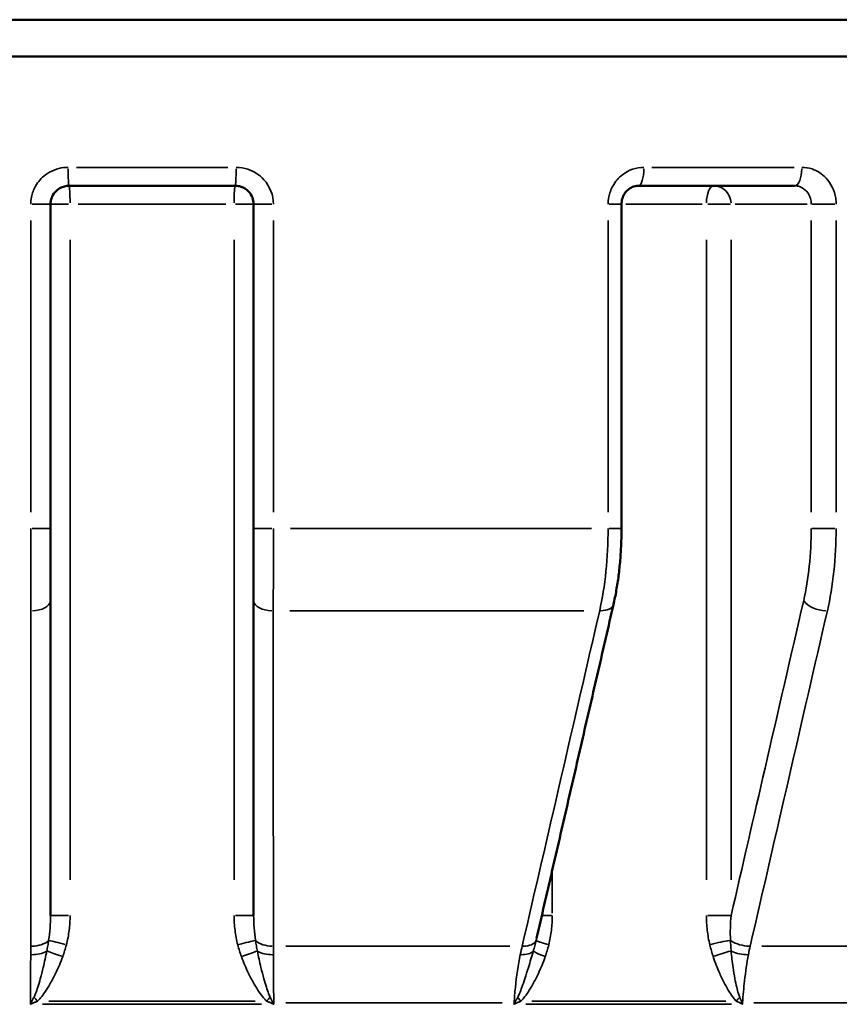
# Model space of a CAD drawing. Header units: millimetres. Extents: x 0 to 896, y -36 to 690.
# Tile 36 of 49: x 593 to 615, y 258 to 285. Entities that reach past the tile are written whole.
import ezdxf

# ---------------------------------------------------------------- set-up
doc = ezdxf.new("R2010")
doc.units = ezdxf.units.MM
doc.layers.add('Visible (ANSI)', color=7, linetype='Continuous', lineweight=50)
doc.layers.add('Visible Narrow (ANSI)', color=7, linetype='Continuous', lineweight=35)

msp = doc.modelspace()

# ---------------------------------------------------------------- linework, layer by layer
at = {"layer": 'Visible (ANSI)'}
for p, q in [((550.964, 284.627), (641.964, 284.627)), ((551.214, 283.627), (641.714, 283.627)), ((598.714, 280.127), (594.214, 280.127)), ((613.864, 280.127), (609.635, 280.127)), ((593.714, 270.845), (593.714, 279.627)), ((599.214, 279.627), (599.214, 270.845)), ((609.175, 270.845), (609.175, 279.627)), ((593.714, 268.895), (593.714, 270.845)), ((599.214, 270.845), (599.214, 268.895)), ((593.714, 260.357), (593.714, 268.895)), ((599.214, 268.895), (599.214, 260.357))]:
    msp.add_line(p, q, dxfattribs=at)
for points, knots in [([(593.714, 279.627), (593.714, 279.66), (593.717, 279.693), (593.734, 279.777), (593.752, 279.826), (593.811, 279.932), (593.857, 279.984), (593.982, 280.079), (594.066, 280.113), (594.174, 280.126), (594.194, 280.127), (594.214, 280.127)], [0, 0, 0, 0, 0.0196777, 0.0196777, 0.0511619, 0.0511619, 0.0920915, 0.0920915, 0.1452999, 0.1452999, 0.1572162, 0.1572162, 0.1572162, 0.1572162]), ([(598.714, 280.127), (598.768, 280.127), (598.822, 280.119), (598.955, 280.074), (599.029, 280.025), (599.168, 279.87), (599.214, 279.749), (599.214, 279.627)], [0, 0, 0, 0, 0.0324559, 0.0324559, 0.0843852, 0.0843852, 0.1572173, 0.1572173, 0.1572173, 0.1572173]), ([(609.175, 279.627), (609.175, 279.678), (609.182, 279.728), (609.21, 279.824), (609.23, 279.87), (609.284, 279.953), (609.317, 279.991), (609.391, 280.054), (609.434, 280.079), (609.521, 280.114), (609.567, 280.124), (609.62, 280.127), (609.628, 280.127), (609.635, 280.127)], [0, 0, 0, 0, 0.0290941, 0.0290941, 0.0585198, 0.0585198, 0.0889654, 0.0889654, 0.1204086, 0.1204086, 0.1518518, 0.1518518, 0.157216, 0.157216, 0.157216, 0.157216]), ([(608.958, 268.783), (608.987, 268.906), (609.012, 269.034), (609.058, 269.295), (609.079, 269.43), (609.113, 269.703), (609.128, 269.843), (609.151, 270.125), (609.16, 270.268), (609.172, 270.556), (609.175, 270.701), (609.175, 270.845)], [0, 0, 0, 0, 0.0413955, 0.0413955, 0.082791, 0.082791, 0.1241865, 0.1241865, 0.165582, 0.165582, 0.2069775, 0.2069775, 0.2069775, 0.2069775]), ([(606.876, 259.743), (607.015, 260.345), (607.154, 260.948), (607.432, 262.153), (607.57, 262.756), (607.848, 263.961), (607.987, 264.564), (608.264, 265.769), (608.403, 266.372), (608.681, 267.577), (608.82, 268.18), (608.958, 268.783)], [0.005647, 0.005647, 0.005647, 0.005647, 0.22361, 0.22361, 0.441573, 0.441573, 0.659535, 0.659535, 0.877498, 0.877498, 1.095461, 1.095461, 1.095461, 1.095461])]:
    msp.add_open_spline(points, degree=3, knots=knots, dxfattribs=at)
at = {"layer": 'Visible Narrow (ANSI)'}
for p, q in [((594.416, 280.627), (598.512, 280.627)), ((610, 280.627), (613.849, 280.627)), ((593.218, 279.627), (593.712, 279.627)), ((594.202, 279.627), (593.715, 279.627)), ((598.463, 279.627), (594.465, 279.627)), ((599.212, 279.627), (598.725, 279.627)), ((599.215, 279.627), (599.709, 279.627)), ((608.842, 279.627), (609.174, 279.627)), ((611.361, 279.627), (609.291, 279.627)), ((612.127, 279.627), (611.513, 279.627)), ((612.251, 279.627), (614.204, 279.627)), ((614.329, 279.627), (614.949, 279.627)), ((593.177, 279.188), (593.177, 271.285)), ((599.75, 271.285), (599.75, 279.188)), ((608.811, 279.188), (608.811, 271.285)), ((614.313, 279.188), (614.313, 271.285)), ((614.987, 271.285), (614.987, 279.188)), ((594.243, 261.321), (594.243, 278.664)), ((598.684, 278.664), (598.684, 261.321)), ((611.475, 278.664), (611.475, 261.321)), ((612.143, 261.321), (612.143, 278.664)), ((593.712, 270.845), (593.218, 270.845)), ((599.709, 270.845), (599.215, 270.845)), ((600.21, 270.845), (608.367, 270.845)), ((609.174, 270.845), (608.842, 270.845)), ((614.949, 270.845), (614.329, 270.845)), ((608.151, 268.616), (600.192, 268.616)), ((607.301, 260.419), (607.301, 261.526)), ((593.715, 260.357), (594.202, 260.357)), ((598.725, 260.357), (599.212, 260.357)), ((607.028, 260.357), (607.284, 260.357)), ((611.513, 260.357), (612.127, 260.357)), ((600.09, 259.53), (606.155, 259.53)), ((612.971, 259.53), (618.304, 259.53)), ((593.171, 257.992), (593.171, 257.953)), ((599.258, 258.038), (593.669, 258.038)), ((599.757, 257.953), (599.757, 257.992)), ((605.947, 257.994), (600.086, 257.994)), ((606.267, 257.992), (606.264, 257.953)), ((612.001, 258.038), (606.749, 258.038)), ((612.453, 257.953), (612.455, 257.992)), ((617.909, 257.994), (612.755, 257.994)), ((593.499, 257.951), (599.428, 257.951)), ((606.582, 257.951), (612.153, 257.951))]:
    msp.add_line(p, q, dxfattribs=at)
for centre, major_axis, ratio, start_param, end_param in [((594.214, 280.627), (0, -0.5), 0.050279, 4.790929, 6.204645), ((598.714, 280.627), (0, -0.5), 0.050279, 0.07854, 1.492257), ((609.635, 280.627), (0, -0.5), 0.29434, 0.07854, 1.492257), ((613.864, 280.627), (0, -0.5), 0.388835, 0.07854, 1.492257), ((594.214, 279.627), (0, 0.5), 0.058665, 4.790929, 6.204645), ((598.714, 279.627), (0, 0.5), 0.058665, 0.07854, 1.492257), ((611.673, 279.627), (0, 0.5), 0.396558, 0.07854, 1.492257), ((611.673, 279.627), (0, 0.5), 0.939693, 4.790929, 6.204645), ((593.214, 268.895), (0.5, 0), 0.558402, 4.732838, 6.201588), ((599.714, 268.895), (-0.5, 0), 0.558402, 0.081597, 1.550347), ((608.471, 268.895), (0.487, -0.112), 0.524726, 5.12562, 6.222261), ((614.579, 268.895), (0.487, -0.112), 0.524726, 3.636645, 5.105395), ((593.214, 259.808), (0.5, 0), 0.558765, 4.700807, 5.769689), ((594.112, 259.563), (-0.483, 0.129), 0.015795, 4.715993, 5.847911), ((598.815, 259.563), (0.483, 0.129), 0.015795, 0.435275, 1.567192), ((599.714, 259.808), (0.5, 0), 0.558765, 3.655089, 4.723971), ((606.378, 259.808), (0.487, -0.112), 0.525067, 5.11437, 6.183252), ((607.347, 259.563), (-0.484, 0.124), 0.073109, 0.097485, 1.229403), ((611.766, 259.563), (-0.486, -0.119), 0.102794, 3.915583, 5.0475), ((612.486, 259.808), (0.487, -0.112), 0.525067, 4.068653, 5.137535), ((593.214, 259.546), (0.5, 0), 0.500386, 4.687927, 5.586724), ((594.012, 259.244), (-0.47, 0.17), 0.021825, 4.706357, 5.680239), ((598.916, 259.244), (-0.47, -0.17), 0.021825, 3.744539, 4.718421), ((599.714, 259.546), (0.5, 0), 0.500386, 3.838053, 4.736851), ((606.322, 259.546), (0.491, -0.097), 0.470209, 5.085882, 5.98468), ((607.251, 259.244), (-0.472, 0.165), 0.09602, 0.274007, 1.247889), ((611.858, 259.244), (-0.474, -0.158), 0.137038, 4.075137, 5.04902), ((612.43, 259.546), (0.491, -0.097), 0.470209, 4.236009, 5.134806), ((593.214, 258.081), (0.5, 0), 0.174178, 4.628796, 4.668069), ((593.172, 257.907), (-0.35, 0.357), 0.152534, 4.749482, 4.80436), ((593.319, 258.038), (-0.33, 0.376), 0.061682, 4.672391, 4.927422), ((599.609, 258.038), (-0.33, -0.376), 0.061682, 4.497356, 4.752387), ((599.756, 257.907), (-0.35, -0.357), 0.152534, 4.620418, 4.675296), ((599.714, 258.081), (0.5, 0), 0.174178, 4.756709, 4.795982), ((606.139, 258.081), (0.499, -0.03), 0.163674, 4.982842, 5.022115), ((606.436, 257.907), (-0.347, 0.36), 0.098194, 1.236011, 1.290889), ((606.582, 258.038), (-0.336, 0.37), 0.198432, 1.123287, 1.378318), ((612.493, 258.038), (-0.347, -0.36), 0.314356, 4.737524, 4.992555), ((612.624, 257.907), (-0.375, -0.331), 0.384864, 4.882655, 4.937533), ((612.247, 258.081), (0.499, -0.03), 0.163674, 5.110755, 5.150028)]:
    msp.add_ellipse(centre, major_axis=major_axis, ratio=ratio, start_param=start_param, end_param=end_param, dxfattribs=at)
for points, knots in [([(594.189, 280.627), (594.148, 280.627), (594.108, 280.625), (593.891, 280.599), (593.719, 280.531), (593.467, 280.341), (593.374, 280.236), (593.255, 280.025), (593.218, 279.926), (593.184, 279.759), (593.177, 279.693), (593.177, 279.627)], [-0.1572162, -0.1572162, -0.1572162, -0.1572162, -0.1452999, -0.1452999, -0.0920915, -0.0920915, -0.0511619, -0.0511619, -0.0196777, -0.0196777, 0, 0, 0, 0]), ([(599.75, 279.627), (599.75, 279.87), (599.657, 280.112), (599.377, 280.422), (599.227, 280.52), (598.957, 280.61), (598.848, 280.627), (598.739, 280.627)], [-0.1572173, -0.1572173, -0.1572173, -0.1572173, -0.0843852, -0.0843852, -0.0324559, -0.0324559, 0, 0, 0, 0]), ([(609.783, 280.627), (609.575, 280.627), (609.368, 280.556), (609.095, 280.346), (609.004, 280.24), (608.887, 280.029), (608.851, 279.928), (608.818, 279.76), (608.811, 279.694), (608.811, 279.627)], [-0.157216, -0.157216, -0.157216, -0.157216, -0.0928996, -0.0928996, -0.0516109, -0.0516109, -0.0198504, -0.0198504, 0, 0, 0, 0]), ([(614.987, 279.627), (614.987, 279.682), (614.983, 279.737), (614.943, 279.997), (614.85, 280.191), (614.608, 280.451), (614.476, 280.535), (614.245, 280.612), (614.152, 280.627), (614.059, 280.627)], [-0.1572181, -0.1572181, -0.1572181, -0.1572181, -0.1407205, -0.1407205, -0.0781781, -0.0781781, -0.0300685, -0.0300685, 0, 0, 0, 0]), ([(613.864, 280.127), (613.909, 280.127), (613.955, 280.12), (614.067, 280.081), (614.13, 280.039), (614.247, 279.909), (614.292, 279.812), (614.311, 279.682), (614.313, 279.655), (614.313, 279.627)], [0, 0, 0, 0, 0.0300685, 0.0300685, 0.0781781, 0.0781781, 0.1407205, 0.1407205, 0.1572181, 0.1572181, 0.1572181, 0.1572181]), ([(593.177, 270.845), (593.177, 270.451), (593.178, 270.057), (593.18, 269.303), (593.181, 268.943), (593.183, 268.616)], [-0.2069775, -0.2069775, -0.2069775, -0.2069775, -0.1034888, -0.1034888, 0, 0, 0, 0]), ([(599.744, 268.616), (599.746, 268.943), (599.748, 269.302), (599.75, 270.056), (599.75, 270.451), (599.75, 270.845)], [-0.2069775, -0.2069775, -0.2069775, -0.2069775, -0.103605, -0.103605, 0, 0, 0, 0]), ([(608.811, 270.845), (608.811, 270.451), (608.792, 270.057), (608.715, 269.303), (608.657, 268.943), (608.584, 268.616)], [-0.2069775, -0.2069775, -0.2069775, -0.2069775, -0.1034888, -0.1034888, 0, 0, 0, 0]), ([(614.313, 270.845), (614.313, 270.5), (614.295, 270.155), (614.226, 269.496), (614.175, 269.181), (614.109, 268.895)], [0, 0, 0, 0, 0.1035134, 0.1035134, 0.2069775, 0.2069775, 0.2069775, 0.2069775]), ([(614.749, 268.616), (614.826, 268.943), (614.886, 269.303), (614.967, 270.057), (614.987, 270.451), (614.987, 270.845)], [-0.2069775, -0.2069775, -0.2069775, -0.2069775, -0.1035134, -0.1035134, 0, 0, 0, 0]), ([(614.109, 268.895), (613.76, 267.38), (613.412, 265.866), (612.756, 263.02), (612.45, 261.689), (612.143, 260.357)], [0, 0, 0, 0, 0.54773, 0.54773, 1.029261, 1.029261, 1.029261, 1.029261]), ([(593.183, 268.616), (593.182, 267.101), (593.182, 265.587), (593.18, 262.558), (593.179, 261.044), (593.178, 259.53)], [-1.095461, -1.095461, -1.095461, -1.095461, -0.54773, -0.54773, 0, 0, 0, 0]), ([(599.749, 259.53), (599.748, 261.044), (599.747, 262.558), (599.746, 265.587), (599.745, 267.101), (599.744, 268.616)], [-1.095461, -1.095461, -1.095461, -1.095461, -0.54773, -0.54773, 0, 0, 0, 0]), ([(608.584, 268.616), (608.235, 267.101), (607.885, 265.587), (607.186, 262.558), (606.836, 261.044), (606.486, 259.53)], [-1.095461, -1.095461, -1.095461, -1.095461, -0.54773, -0.54773, 0, 0, 0, 0]), ([(612.661, 259.53), (613.009, 261.044), (613.357, 262.558), (614.053, 265.587), (614.401, 267.101), (614.749, 268.616)], [-1.095461, -1.095461, -1.095461, -1.095461, -0.54773, -0.54773, 0, 0, 0, 0]), ([(593.714, 260.357), (593.714, 260.244), (593.71, 260.131), (593.693, 259.907), (593.68, 259.795), (593.663, 259.686)], [-0.08028521, -0.08028521, -0.08028521, -0.08028521, -0.0401426, -0.0401426, 0, 0, 0, 0]), ([(594.143, 259.563), (594.177, 259.693), (594.202, 259.824), (594.235, 260.09), (594.243, 260.224), (594.243, 260.357)], [0, 0, 0, 0, 0.0401426, 0.0401426, 0.08028521, 0.08028521, 0.08028521, 0.08028521]), ([(598.684, 260.357), (598.684, 260.224), (598.693, 260.09), (598.726, 259.824), (598.75, 259.693), (598.784, 259.563)], [-0.08028521, -0.08028521, -0.08028521, -0.08028521, -0.0401426, -0.0401426, 0, 0, 0, 0]), ([(599.264, 259.686), (599.247, 259.795), (599.235, 259.907), (599.218, 260.131), (599.214, 260.244), (599.214, 260.357)], [0, 0, 0, 0, 0.0401426, 0.0401426, 0.08028521, 0.08028521, 0.08028521, 0.08028521]), ([(607.205, 259.563), (607.238, 259.693), (607.262, 259.824), (607.293, 260.09), (607.301, 260.224), (607.301, 260.357)], [0, 0, 0, 0, 0.0401426, 0.0401426, 0.08028521, 0.08028521, 0.08028521, 0.08028521]), ([(611.475, 260.357), (611.475, 260.224), (611.482, 260.09), (611.513, 259.824), (611.535, 259.693), (611.567, 259.563)], [-0.08028521, -0.08028521, -0.08028521, -0.08028521, -0.0401426, -0.0401426, 0, 0, 0, 0]), ([(612.126, 259.686), (612.121, 259.795), (612.12, 259.907), (612.125, 260.131), (612.132, 260.244), (612.143, 260.357)], [0, 0, 0, 0, 0.0401426, 0.0401426, 0.08028521, 0.08028521, 0.08028521, 0.08028521]), ([(593.663, 259.686), (593.656, 259.637), (593.648, 259.587), (593.631, 259.49), (593.622, 259.443), (593.613, 259.395)], [-0.03345504, -0.03345504, -0.03345504, -0.03345504, -0.01627289, -0.01627289, 0, 0, 0, 0]), ([(594.044, 259.244), (594.062, 259.295), (594.079, 259.347), (594.113, 259.453), (594.129, 259.508), (594.143, 259.563)], [0, 0, 0, 0, 0.01627289, 0.01627289, 0.03345504, 0.03345504, 0.03345504, 0.03345504]), ([(598.784, 259.563), (598.799, 259.508), (598.815, 259.453), (598.848, 259.347), (598.865, 259.295), (598.884, 259.244)], [-0.03345504, -0.03345504, -0.03345504, -0.03345504, -0.01627289, -0.01627289, 0, 0, 0, 0]), ([(599.315, 259.395), (599.305, 259.443), (599.297, 259.49), (599.28, 259.587), (599.272, 259.637), (599.264, 259.686)], [0, 0, 0, 0, 0.01627289, 0.01627289, 0.03345504, 0.03345504, 0.03345504, 0.03345504]), ([(606.863, 259.686), (606.851, 259.637), (606.838, 259.587), (606.813, 259.49), (606.8, 259.443), (606.786, 259.395)], [-0.03345504, -0.03345504, -0.03345504, -0.03345504, -0.01627289, -0.01627289, 0, 0, 0, 0]), ([(607.11, 259.244), (607.127, 259.295), (607.144, 259.347), (607.176, 259.453), (607.191, 259.508), (607.205, 259.563)], [0, 0, 0, 0, 0.01627289, 0.01627289, 0.03345504, 0.03345504, 0.03345504, 0.03345504]), ([(611.567, 259.563), (611.58, 259.508), (611.595, 259.453), (611.625, 259.347), (611.641, 259.295), (611.658, 259.244)], [-0.03345504, -0.03345504, -0.03345504, -0.03345504, -0.01627289, -0.01627289, 0, 0, 0, 0]), ([(612.144, 259.395), (612.14, 259.443), (612.137, 259.49), (612.131, 259.587), (612.128, 259.637), (612.126, 259.686)], [0, 0, 0, 0, 0.01627289, 0.01627289, 0.03345504, 0.03345504, 0.03345504, 0.03345504]), ([(593.177, 259.296), (593.175, 259.016), (593.173, 258.716), (593.172, 258.27), (593.171, 258.133), (593.171, 257.994)], [-0.2183471, -0.2183471, -0.2183471, -0.2183471, -0.1091736, -0.1091736, -0.0616704, -0.0616704, -0.0616704, -0.0616704]), ([(593.613, 259.395), (593.585, 259.249), (593.552, 259.1), (593.491, 258.848), (593.465, 258.746), (593.415, 258.567), (593.393, 258.489), (593.35, 258.354), (593.33, 258.296), (593.296, 258.207), (593.282, 258.174), (593.266, 258.143)], [-0.1402877, -0.1402877, -0.1402877, -0.1402877, -0.0905507, -0.0905507, -0.0573913, -0.0573913, -0.031884, -0.031884, -0.0122631, -0.0122631, 0, 0, 0, 0]), ([(599.661, 258.143), (599.646, 258.174), (599.632, 258.207), (599.597, 258.296), (599.578, 258.354), (599.535, 258.489), (599.512, 258.567), (599.463, 258.746), (599.437, 258.848), (599.376, 259.1), (599.343, 259.249), (599.315, 259.395)], [0, 0, 0, 0, 0.0122631, 0.0122631, 0.031884, 0.031884, 0.0573913, 0.0573913, 0.0905507, 0.0905507, 0.1402877, 0.1402877, 0.1402877, 0.1402877]), ([(599.757, 257.994), (599.756, 258.196), (599.756, 258.395), (599.754, 258.834), (599.752, 259.071), (599.751, 259.296)], [-0.1566767, -0.1566767, -0.1566767, -0.1566767, -0.0876162, -0.0876162, 0, 0, 0, 0]), ([(606.435, 259.296), (606.378, 259.016), (606.332, 258.716), (606.287, 258.27), (606.276, 258.133), (606.267, 257.994)], [-0.2183471, -0.2183471, -0.2183471, -0.2183471, -0.1091736, -0.1091736, -0.0616704, -0.0616704, -0.0616704, -0.0616704]), ([(606.786, 259.395), (606.746, 259.249), (606.701, 259.1), (606.623, 258.848), (606.591, 258.746), (606.532, 258.567), (606.505, 258.489), (606.457, 258.354), (606.435, 258.296), (606.397, 258.207), (606.382, 258.174), (606.366, 258.143)], [-0.1402877, -0.1402877, -0.1402877, -0.1402877, -0.0905507, -0.0905507, -0.0573913, -0.0573913, -0.031884, -0.031884, -0.0122631, -0.0122631, 0, 0, 0, 0]), ([(612.376, 258.143), (612.363, 258.174), (612.352, 258.207), (612.324, 258.296), (612.309, 258.354), (612.277, 258.489), (612.261, 258.567), (612.227, 258.746), (612.211, 258.848), (612.174, 259.1), (612.157, 259.249), (612.144, 259.395)], [0, 0, 0, 0, 0.0122631, 0.0122631, 0.031884, 0.031884, 0.0573913, 0.0573913, 0.0905507, 0.0905507, 0.1402877, 0.1402877, 0.1402877, 0.1402877]), ([(612.455, 257.994), (612.467, 258.196), (612.484, 258.395), (612.534, 258.834), (612.57, 259.072), (612.613, 259.296)], [-0.1566768, -0.1566768, -0.1566768, -0.1566768, -0.0875771, -0.0875771, 0, 0, 0, 0]), ([(593.36, 258.038), (593.39, 258.065), (593.418, 258.095), (593.486, 258.175), (593.525, 258.227), (593.61, 258.351), (593.654, 258.423), (593.752, 258.591), (593.803, 258.689), (593.923, 258.936), (593.988, 259.088), (594.044, 259.244)], [0, 0, 0, 0, 0.0122631, 0.0122631, 0.031884, 0.031884, 0.0573913, 0.0573913, 0.0905507, 0.0905507, 0.1402877, 0.1402877, 0.1402877, 0.1402877]), ([(598.884, 259.244), (598.939, 259.088), (599.004, 258.936), (599.124, 258.689), (599.176, 258.591), (599.273, 258.423), (599.318, 258.351), (599.403, 258.227), (599.441, 258.175), (599.51, 258.095), (599.538, 258.065), (599.568, 258.038)], [-0.1402877, -0.1402877, -0.1402877, -0.1402877, -0.0905507, -0.0905507, -0.0573913, -0.0573913, -0.031884, -0.031884, -0.0122631, -0.0122631, 0, 0, 0, 0]), ([(606.45, 258.038), (606.479, 258.065), (606.506, 258.095), (606.572, 258.175), (606.61, 258.227), (606.691, 258.351), (606.734, 258.423), (606.829, 258.591), (606.878, 258.689), (606.994, 258.936), (607.056, 259.088), (607.11, 259.244)], [0, 0, 0, 0, 0.0122631, 0.0122631, 0.031884, 0.031884, 0.0573913, 0.0573913, 0.0905507, 0.0905507, 0.1402877, 0.1402877, 0.1402877, 0.1402877]), ([(611.658, 259.244), (611.709, 259.088), (611.768, 258.936), (611.878, 258.689), (611.926, 258.591), (612.015, 258.423), (612.056, 258.351), (612.133, 258.227), (612.168, 258.175), (612.231, 258.095), (612.256, 258.065), (612.284, 258.038)], [-0.1402877, -0.1402877, -0.1402877, -0.1402877, -0.0905507, -0.0905507, -0.0573913, -0.0573913, -0.031884, -0.031884, -0.0122631, -0.0122631, 0, 0, 0, 0]), ([(593.193, 257.994), (593.189, 257.987), (593.185, 257.98), (593.178, 257.966), (593.175, 257.958), (593.171, 257.951)], [0, 0, 0, 0, 0.003089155, 0.003089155, 0.00617831, 0.00617831, 0.00617831, 0.00617831]), ([(593.171, 257.951), (593.178, 257.955), (593.185, 257.958), (593.2, 257.965), (593.207, 257.969), (593.214, 257.973)], [-0.00617831, -0.00617831, -0.00617831, -0.00617831, -0.003089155, -0.003089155, 0, 0, 0, 0]), ([(593.266, 258.143), (593.254, 258.119), (593.241, 258.094), (593.217, 258.045), (593.204, 258.02), (593.193, 257.994)], [-0.01981211, -0.01981211, -0.01981211, -0.01981211, -0.00990606, -0.00990606, 0, 0, 0, 0]), ([(593.214, 257.973), (593.237, 257.984), (593.262, 257.995), (593.311, 258.016), (593.335, 258.027), (593.36, 258.038)], [0, 0, 0, 0, 0.00990606, 0.00990606, 0.01981211, 0.01981211, 0.01981211, 0.01981211]), ([(599.568, 258.038), (599.592, 258.027), (599.617, 258.016), (599.665, 257.995), (599.69, 257.984), (599.713, 257.973)], [-0.01981211, -0.01981211, -0.01981211, -0.01981211, -0.00990606, -0.00990606, 0, 0, 0, 0]), ([(599.735, 257.994), (599.723, 258.02), (599.711, 258.045), (599.686, 258.094), (599.674, 258.119), (599.661, 258.143)], [0, 0, 0, 0, 0.00990606, 0.00990606, 0.01981211, 0.01981211, 0.01981211, 0.01981211]), ([(599.713, 257.973), (599.721, 257.969), (599.728, 257.965), (599.742, 257.958), (599.749, 257.955), (599.757, 257.951)], [-0.006149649, -0.006149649, -0.006149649, -0.006149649, -0.003060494, -0.003060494, 0.000028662, 0.000028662, 0.000028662, 0.000028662]), ([(599.757, 257.951), (599.753, 257.958), (599.749, 257.966), (599.742, 257.98), (599.738, 257.987), (599.735, 257.994)], [-0.000028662, -0.000028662, -0.000028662, -0.000028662, 0.003060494, 0.003060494, 0.006149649, 0.006149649, 0.006149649, 0.006149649]), ([(606.288, 257.994), (606.284, 257.987), (606.28, 257.98), (606.272, 257.966), (606.268, 257.958), (606.264, 257.951)], [0, 0, 0, 0, 0.003089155, 0.003089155, 0.00617831, 0.00617831, 0.00617831, 0.00617831]), ([(606.264, 257.951), (606.272, 257.955), (606.279, 257.958), (606.293, 257.965), (606.3, 257.969), (606.307, 257.973)], [-0.00617831, -0.00617831, -0.00617831, -0.00617831, -0.003089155, -0.003089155, 0, 0, 0, 0]), ([(606.366, 258.143), (606.353, 258.119), (606.34, 258.094), (606.314, 258.045), (606.301, 258.02), (606.288, 257.994)], [-0.01981211, -0.01981211, -0.01981211, -0.01981211, -0.00990606, -0.00990606, 0, 0, 0, 0]), ([(606.307, 257.973), (606.33, 257.984), (606.355, 257.995), (606.402, 258.016), (606.426, 258.027), (606.45, 258.038)], [0, 0, 0, 0, 0.00990606, 0.00990606, 0.01981211, 0.01981211, 0.01981211, 0.01981211]), ([(612.284, 258.038), (612.306, 258.027), (612.328, 258.016), (612.372, 257.995), (612.394, 257.984), (612.415, 257.973)], [-0.01981211, -0.01981211, -0.01981211, -0.01981211, -0.00990606, -0.00990606, 0, 0, 0, 0]), ([(612.435, 257.994), (612.426, 258.02), (612.416, 258.045), (612.396, 258.094), (612.386, 258.119), (612.376, 258.143)], [0, 0, 0, 0, 0.00990606, 0.00990606, 0.01981211, 0.01981211, 0.01981211, 0.01981211]), ([(612.415, 257.973), (612.421, 257.969), (612.427, 257.965), (612.44, 257.958), (612.447, 257.955), (612.453, 257.951)], [-0.006149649, -0.006149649, -0.006149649, -0.006149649, -0.003060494, -0.003060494, 0.000028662, 0.000028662, 0.000028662, 0.000028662]), ([(612.453, 257.951), (612.45, 257.958), (612.447, 257.966), (612.441, 257.98), (612.438, 257.987), (612.435, 257.994)], [-0.000028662, -0.000028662, -0.000028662, -0.000028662, 0.003060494, 0.003060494, 0.006149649, 0.006149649, 0.006149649, 0.006149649])]:
    msp.add_open_spline(points, degree=3, knots=knots, dxfattribs=at)
for points in [[(606.876, 259.743), (606.872, 259.724), (606.867, 259.705), (606.863, 259.686)], [(593.178, 259.53), (593.178, 259.454), (593.177, 259.376), (593.177, 259.296)], [(599.751, 259.296), (599.75, 259.376), (599.75, 259.454), (599.749, 259.53)], [(606.486, 259.53), (606.468, 259.454), (606.451, 259.376), (606.435, 259.296)], [(612.613, 259.296), (612.628, 259.376), (612.644, 259.454), (612.661, 259.53)]]:
    msp.add_open_spline(points, degree=3, dxfattribs=at)

doc.saveas('drawing.dxf')
